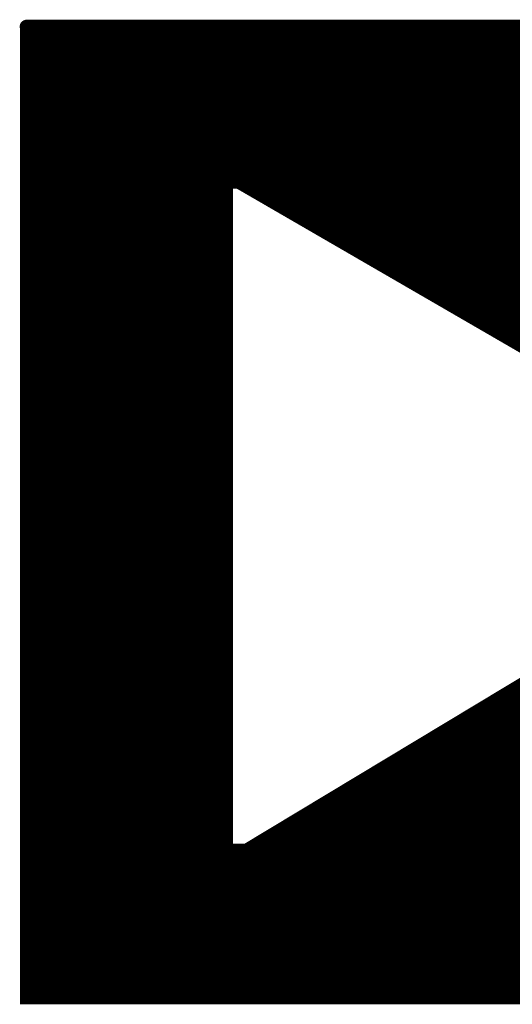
# Model space of a CAD drawing. Extents: x -3908 to 11948, y -2965 to 7442.
# Tile 28 of 43: x 3137 to 3262, y 4864 to 5113. Entities that reach past the tile are written whole.
import ezdxf

# ---------------------------------------------------------------- set-up
doc = ezdxf.new("R2010")
doc.units = 0
doc.header["$MEASUREMENT"] = 0
doc.layers.get('0').update_dxf_attribs({"linetype": 'CONTINUOUS'})
doc.layers.add('2D_LINE_26', color=7, linetype='CONTINUOUS')

# ---------------------------------------------------------------- blocks, each defined once
blk = doc.blocks.new('SMOOTH_2$5')
at = {"const_width": 1.25}
blk.add_lwpolyline([(-0.62, 0, 1), (0.62, 0, 1)], format="xyb", close=True, dxfattribs=at)
blk = doc.blocks.new('SMOOTH_3$5')
at = {"const_width": 1.75}
blk.add_lwpolyline([(-0.87, 0, 1), (0.87, 0, 1)], format="xyb", close=True, dxfattribs=at)
blk = doc.blocks.new('DRAWING_89')
at = {"layer": '2D_LINE_26'}
for points, const_width in [([(-863.4, 91.47), (-618.29, 91.47)], 3.5), ([(-863.3, 91.47), (-863.3, -154.68), (-618.29, -154.68), (-618.29, 91.37)], 3.5), ([(-863.4, 89.41), (-618.29, 89.41)], 2.5), ([(-863.4, 87.34), (-618.29, 87.34)], 2.5), ([(-863.4, 85.27), (-618.29, 85.27)], 2.5), ([(-863.4, 83.2), (-618.29, 83.2)], 2.5), ([(-863.4, 81.13), (-618.29, 81.13)], 2.5), ([(-863.4, 79.06), (-618.29, 79.06)], 2.5), ([(-863.4, 77), (-618.29, 77)], 2.5), ([(-863.4, 74.93), (-618.29, 74.93)], 2.5), ([(-863.4, 72.86), (-618.29, 72.86)], 2.5), ([(-863.4, 70.79), (-618.29, 70.79)], 2.5), ([(-863.4, 68.72), (-618.29, 68.72)], 2.5), ([(-863.4, 66.65), (-618.29, 66.65)], 2.5), ([(-863.4, 64.58), (-618.29, 64.58)], 2.5), ([(-863.4, 62.52), (-618.29, 62.52)], 2.5), ([(-863.4, 60.45), (-618.29, 60.45)], 2.5), ([(-863.4, 58.38), (-618.29, 58.38)], 2.5), ([(-863.4, 56.31), (-618.29, 56.31)], 2.5), ([(-863.4, 54.24), (-618.29, 54.24)], 2.5), ([(-863.4, 52.17), (-812.72, 52.17)], 2.5), ([(-809.62, 52.17), (-618.29, 52.17)], 2.5), ([(-863.4, 50.1), (-812.72, 50.1)], 2.5), ([(-806, 50.1), (-618.29, 50.1)], 2.5), ([(-863.4, 48.04), (-812.72, 48.04)], 2.5), ([(-802.38, 48.04), (-618.29, 48.04)], 2.5), ([(-863.4, 45.97), (-812.72, 45.97)], 2.5), ([(-863.4, 43.9), (-812.72, 43.9)], 2.5), ([(-798.76, 45.97), (-618.29, 45.97)], 2.5), ([(-795.14, 43.9), (-618.29, 43.9)], 2.5), ([(-863.4, 41.83), (-812.72, 41.83)], 2.5), ([(-791.52, 41.83), (-618.29, 41.83)], 2.5), ([(-863.4, 39.76), (-812.72, 39.76)], 2.5), ([(-787.9, 39.76), (-618.29, 39.76)], 2.5), ([(-863.4, 37.69), (-812.72, 37.69)], 2.5), ([(-784.28, 37.69), (-618.29, 37.69)], 2.5), ([(-863.4, 35.63), (-812.72, 35.63)], 2.5), ([(-780.66, 35.63), (-618.29, 35.63)], 2.5), ([(-863.4, 33.56), (-812.72, 33.56)], 2.5), ([(-863.4, 31.49), (-812.72, 31.49)], 2.5), ([(-777.04, 33.56), (-618.29, 33.56)], 2.5), ([(-773.42, 31.49), (-618.29, 31.49)], 2.5), ([(-863.4, 29.42), (-812.72, 29.42)], 2.5), ([(-770.32, 29.42), (-618.29, 29.42)], 2.5), ([(-863.4, 27.35), (-812.72, 27.35)], 2.5), ([(-766.7, 27.35), (-618.29, 27.35)], 2.5), ([(-863.4, 25.28), (-812.72, 25.28)], 2.5), ([(-763.08, 25.28), (-618.29, 25.28)], 2.5), ([(-863.4, 23.21), (-812.72, 23.21)], 2.5), ([(-759.46, 23.21), (-618.29, 23.21)], 2.5), ([(-863.4, 21.15), (-812.72, 21.15)], 2.5), ([(-863.4, 19.08), (-812.72, 19.08)], 2.5), ([(-755.84, 21.15), (-618.29, 21.15)], 2.5), ([(-752.22, 19.08), (-618.29, 19.08)], 2.5), ([(-863.4, 17.01), (-812.72, 17.01)], 2.5), ([(-748.6, 17.01), (-618.29, 17.01)], 2.5), ([(-863.4, 14.94), (-812.72, 14.94)], 2.5), ([(-744.98, 14.94), (-618.29, 14.94)], 2.5), ([(-863.4, 12.87), (-812.72, 12.87)], 2.5), ([(-741.36, 12.87), (-618.29, 12.87)], 2.5), ([(-863.4, 10.8), (-812.72, 10.8)], 2.5), ([(-863.4, 8.73), (-812.72, 8.73)], 2.5), ([(-863.4, 6.67), (-812.72, 6.67)], 2.5), ([(-863.4, 4.6), (-812.72, 4.6)], 2.5), ([(-863.4, 2.53), (-812.72, 2.53)], 2.5), ([(-863.4, 0.46), (-812.72, 0.46)], 2.5), ([(-863.4, -1.61), (-812.72, -1.61)], 2.5), ([(-863.4, -3.68), (-812.72, -3.68)], 2.5), ([(-863.4, -5.74), (-812.72, -5.74)], 2.5), ([(-863.4, -7.81), (-812.72, -7.81)], 2.5), ([(-863.4, -9.88), (-812.72, -9.88)], 2.5), ([(-863.4, -11.95), (-812.72, -11.95)], 2.5), ([(-863.4, -14.02), (-812.72, -14.02)], 2.5), ([(-863.4, -16.09), (-812.72, -16.09)], 2.5), ([(-863.4, -18.16), (-812.72, -18.16)], 2.5), ([(-863.4, -20.22), (-812.72, -20.22)], 2.5), ([(-863.4, -22.29), (-812.72, -22.29)], 2.5), ([(-863.4, -24.36), (-812.72, -24.36)], 2.5), ([(-863.4, -26.43), (-812.72, -26.43)], 2.5), ([(-863.4, -28.5), (-812.72, -28.5)], 2.5), ([(-863.4, -30.57), (-812.72, -30.57)], 2.5), ([(-863.4, -32.64), (-812.72, -32.64)], 2.5), ([(-863.4, -34.7), (-812.72, -34.7)], 2.5), ([(-863.4, -36.77), (-812.72, -36.77)], 2.5), ([(-863.4, -38.84), (-812.72, -38.84)], 2.5), ([(-863.4, -40.91), (-812.72, -40.91)], 2.5), ([(-863.4, -42.98), (-812.72, -42.98)], 2.5), ([(-863.4, -45.05), (-812.72, -45.05)], 2.5), ([(-863.4, -47.11), (-812.72, -47.11)], 2.5), ([(-863.4, -49.18), (-812.72, -49.18)], 2.5), ([(-863.4, -51.25), (-812.72, -51.25)], 2.5), ([(-863.4, -53.32), (-812.72, -53.32)], 2.5), ([(-863.4, -55.39), (-812.72, -55.39)], 2.5), ([(-863.4, -57.46), (-812.72, -57.46)], 2.5), ([(-863.4, -59.53), (-812.72, -59.53)], 2.5), ([(-863.4, -61.59), (-812.72, -61.59)], 2.5), ([(-863.4, -63.66), (-812.72, -63.66)], 2.5), ([(-863.4, -65.73), (-812.72, -65.73)], 2.5), ([(-863.4, -67.8), (-812.72, -67.8)], 2.5), ([(-863.4, -69.87), (-812.72, -69.87)], 2.5), ([(-863.4, -71.94), (-812.72, -71.94)], 2.5), ([(-863.4, -74.01), (-812.72, -74.01)], 2.5), ([(-863.4, -76.07), (-812.72, -76.07)], 2.5), ([(-863.4, -78.14), (-812.72, -78.14)], 2.5), ([(-741.88, -78.14), (-618.29, -78.14)], 2.5), ([(-863.4, -80.21), (-812.72, -80.21)], 2.5), ([(-745.5, -80.21), (-618.29, -80.21)], 2.5), ([(-863.4, -82.28), (-812.72, -82.28)], 2.5), ([(-748.6, -82.28), (-618.29, -82.28)], 2.5), ([(-863.4, -84.35), (-812.72, -84.35)], 2.5), ([(-752.22, -84.35), (-618.29, -84.35)], 2.5), ([(-863.4, -86.42), (-812.72, -86.42)], 2.5), ([(-863.4, -88.49), (-812.72, -88.49)], 2.5), ([(-758.94, -88.49), (-618.29, -88.49)], 2.5), ([(-755.84, -86.42), (-618.29, -86.42)], 2.5), ([(-863.4, -90.55), (-812.72, -90.55)], 2.5), ([(-763.08, -90.55), (-618.29, -90.55)], 2.5), ([(-863.4, -92.62), (-812.72, -92.62)], 2.5), ([(-766.18, -92.62), (-618.29, -92.62)], 2.5), ([(-863.4, -94.69), (-812.72, -94.69)], 2.5), ([(-769.29, -94.69), (-618.29, -94.69)], 2.5), ([(-863.4, -96.76), (-812.72, -96.76)], 2.5), ([(-772.91, -96.76), (-618.29, -96.76)], 2.5), ([(-863.4, -98.83), (-812.72, -98.83)], 2.5), ([(-863.4, -100.9), (-812.72, -100.9)], 2.5), ([(-779.11, -100.9), (-618.29, -100.9)], 2.5), ([(-775.49, -98.83), (-618.29, -98.83)], 2.5), ([(-863.4, -102.96), (-812.72, -102.96)], 2.5), ([(-782.73, -102.96), (-618.29, -102.96)], 2.5), ([(-863.4, -105.03), (-812.72, -105.03)], 2.5), ([(-786.87, -105.03), (-618.29, -105.03)], 2.5), ([(-863.4, -107.1), (-812.72, -107.1)], 2.5), ([(-790.49, -107.1), (-618.29, -107.1)], 2.5), ([(-863.4, -109.17), (-812.72, -109.17)], 2.5), ([(-793.59, -109.17), (-618.29, -109.17)], 2.5), ([(-863.4, -111.24), (-812.72, -111.24)], 2.5), ([(-863.4, -113.31), (-812.72, -113.31)], 2.5), ([(-800.31, -113.31), (-618.29, -113.31)], 2.5), ([(-797.21, -111.24), (-618.29, -111.24)], 2.5), ([(-863.4, -115.38), (-812.72, -115.38)], 2.5), ([(-803.93, -115.38), (-618.29, -115.38)], 2.5), ([(-863.4, -117.44), (-618.29, -117.44)], 2.5), ([(-863.4, -119.51), (-618.29, -119.51)], 2.5), ([(-863.4, -121.58), (-618.29, -121.58)], 2.5), ([(-863.4, -123.65), (-618.29, -123.65)], 2.5), ([(-863.4, -125.72), (-618.29, -125.72)], 2.5), ([(-863.4, -127.79), (-618.29, -127.79)], 2.5), ([(-863.4, -129.86), (-618.29, -129.86)], 2.5), ([(-863.4, -131.92), (-618.29, -131.92)], 2.5), ([(-863.4, -133.99), (-618.29, -133.99)], 2.5), ([(-863.4, -136.06), (-618.29, -136.06)], 2.5), ([(-863.4, -138.13), (-618.29, -138.13)], 2.5), ([(-863.4, -140.2), (-618.29, -140.2)], 2.5), ([(-863.4, -142.27), (-618.29, -142.27)], 2.5), ([(-863.4, -144.33), (-618.29, -144.33)], 2.5), ([(-863.4, -146.4), (-618.29, -146.4)], 2.5), ([(-863.4, -148.47), (-618.29, -148.47)], 2.5), ([(-863.4, -150.54), (-618.29, -150.54)], 2.5), ([(-863.4, -152.61), (-618.29, -152.61)], 2.5), ([(-863.4, -154.68), (-618.29, -154.68)], 2.5)]:
    blk.add_lwpolyline(points, dxfattribs=dict(at, const_width=const_width))
at = {"layer": '2D_LINE_26', "const_width": 3.5}
blk.add_lwpolyline([(-812.72, -117.44), (-812.72, 52.17), (-809.62, 52.17), (-664.83, -31.6), (-807.55, -117.44)], close=True, dxfattribs=at)
at = {"layer": '2D_LINE_26'}
for name, p in [('SMOOTH_3$5', (-863.4, 91.47)), ('SMOOTH_3$5', (-863.3, 91.47)), ('SMOOTH_2$5', (-863.4, 89.41)), ('SMOOTH_2$5', (-863.4, 87.34)), ('SMOOTH_2$5', (-863.4, 85.27)), ('SMOOTH_2$5', (-863.4, 83.2)), ('SMOOTH_2$5', (-863.4, 81.13)), ('SMOOTH_2$5', (-863.4, 79.06)), ('SMOOTH_2$5', (-863.4, 77)), ('SMOOTH_2$5', (-863.4, 74.93)), ('SMOOTH_2$5', (-863.4, 72.86)), ('SMOOTH_2$5', (-863.4, 70.79)), ('SMOOTH_2$5', (-863.4, 68.72)), ('SMOOTH_2$5', (-863.4, 66.65)), ('SMOOTH_2$5', (-863.4, 64.58)), ('SMOOTH_2$5', (-863.4, 62.52)), ('SMOOTH_2$5', (-863.4, 60.45)), ('SMOOTH_2$5', (-863.4, 58.38)), ('SMOOTH_2$5', (-863.4, 56.31)), ('SMOOTH_2$5', (-863.4, 54.24)), ('SMOOTH_2$5', (-863.4, 52.17)), ('SMOOTH_3$5', (-812.72, 52.17)), ('SMOOTH_2$5', (-812.72, 52.17)), ('SMOOTH_3$5', (-809.62, 52.17)), ('SMOOTH_2$5', (-809.62, 52.17)), ('SMOOTH_2$5', (-863.4, 50.1)), ('SMOOTH_2$5', (-812.72, 50.1)), ('SMOOTH_2$5', (-806, 50.1)), ('SMOOTH_2$5', (-863.4, 48.04)), ('SMOOTH_2$5', (-812.72, 48.04)), ('SMOOTH_2$5', (-802.38, 48.04)), ('SMOOTH_2$5', (-863.4, 45.97)), ('SMOOTH_2$5', (-863.4, 43.9)), ('SMOOTH_2$5', (-812.72, 45.97)), ('SMOOTH_2$5', (-812.72, 43.9)), ('SMOOTH_2$5', (-798.76, 45.97)), ('SMOOTH_2$5', (-795.14, 43.9)), ('SMOOTH_2$5', (-863.4, 41.83)), ('SMOOTH_2$5', (-812.72, 41.83)), ('SMOOTH_2$5', (-791.52, 41.83)), ('SMOOTH_2$5', (-863.4, 39.76)), ('SMOOTH_2$5', (-812.72, 39.76)), ('SMOOTH_2$5', (-787.9, 39.76)), ('SMOOTH_2$5', (-863.4, 37.69)), ('SMOOTH_2$5', (-812.72, 37.69)), ('SMOOTH_2$5', (-784.28, 37.69)), ('SMOOTH_2$5', (-863.4, 35.63)), ('SMOOTH_2$5', (-812.72, 35.63)), ('SMOOTH_2$5', (-780.66, 35.63)), ('SMOOTH_2$5', (-863.4, 33.56)), ('SMOOTH_2$5', (-863.4, 31.49)), ('SMOOTH_2$5', (-812.72, 33.56)), ('SMOOTH_2$5', (-812.72, 31.49)), ('SMOOTH_2$5', (-777.04, 33.56)), ('SMOOTH_2$5', (-773.42, 31.49)), ('SMOOTH_2$5', (-863.4, 29.42)), ('SMOOTH_2$5', (-812.72, 29.42)), ('SMOOTH_2$5', (-770.32, 29.42)), ('SMOOTH_2$5', (-863.4, 27.35)), ('SMOOTH_2$5', (-812.72, 27.35)), ('SMOOTH_2$5', (-766.7, 27.35)), ('SMOOTH_2$5', (-863.4, 25.28)), ('SMOOTH_2$5', (-812.72, 25.28)), ('SMOOTH_2$5', (-763.08, 25.28)), ('SMOOTH_2$5', (-863.4, 23.21)), ('SMOOTH_2$5', (-812.72, 23.21)), ('SMOOTH_2$5', (-759.46, 23.21)), ('SMOOTH_2$5', (-863.4, 21.15)), ('SMOOTH_2$5', (-863.4, 19.08)), ('SMOOTH_2$5', (-812.72, 21.15)), ('SMOOTH_2$5', (-812.72, 19.08)), ('SMOOTH_2$5', (-755.84, 21.15)), ('SMOOTH_2$5', (-752.22, 19.08)), ('SMOOTH_2$5', (-863.4, 17.01)), ('SMOOTH_2$5', (-812.72, 17.01)), ('SMOOTH_2$5', (-748.6, 17.01)), ('SMOOTH_2$5', (-863.4, 14.94)), ('SMOOTH_2$5', (-812.72, 14.94)), ('SMOOTH_2$5', (-744.98, 14.94)), ('SMOOTH_2$5', (-863.4, 12.87)), ('SMOOTH_2$5', (-812.72, 12.87)), ('SMOOTH_2$5', (-741.36, 12.87)), ('SMOOTH_2$5', (-863.4, 10.8)), ('SMOOTH_2$5', (-812.72, 10.8)), ('SMOOTH_2$5', (-863.4, 8.73)), ('SMOOTH_2$5', (-863.4, 6.67)), ('SMOOTH_2$5', (-812.72, 8.73)), ('SMOOTH_2$5', (-812.72, 6.67)), ('SMOOTH_2$5', (-863.4, 4.6)), ('SMOOTH_2$5', (-812.72, 4.6)), ('SMOOTH_2$5', (-863.4, 2.53)), ('SMOOTH_2$5', (-812.72, 2.53)), ('SMOOTH_2$5', (-863.4, 0.46)), ('SMOOTH_2$5', (-812.72, 0.46)), ('SMOOTH_2$5', (-863.4, -1.61)), ('SMOOTH_2$5', (-863.4, -3.68)), ('SMOOTH_2$5', (-812.72, -1.61)), ('SMOOTH_2$5', (-812.72, -3.68)), ('SMOOTH_2$5', (-863.4, -5.74)), ('SMOOTH_2$5', (-812.72, -5.74)), ('SMOOTH_2$5', (-863.4, -7.81)), ('SMOOTH_2$5', (-812.72, -7.81)), ('SMOOTH_2$5', (-863.4, -9.88)), ('SMOOTH_2$5', (-812.72, -9.88)), ('SMOOTH_2$5', (-863.4, -11.95)), ('SMOOTH_2$5', (-812.72, -11.95)), ('SMOOTH_2$5', (-863.4, -14.02)), ('SMOOTH_2$5', (-863.4, -16.09)), ('SMOOTH_2$5', (-812.72, -14.02)), ('SMOOTH_2$5', (-812.72, -16.09)), ('SMOOTH_2$5', (-863.4, -18.16)), ('SMOOTH_2$5', (-812.72, -18.16)), ('SMOOTH_2$5', (-863.4, -20.22)), ('SMOOTH_2$5', (-812.72, -20.22)), ('SMOOTH_2$5', (-863.4, -22.29)), ('SMOOTH_2$5', (-812.72, -22.29)), ('SMOOTH_2$5', (-863.4, -24.36)), ('SMOOTH_2$5', (-812.72, -24.36)), ('SMOOTH_2$5', (-863.4, -26.43)), ('SMOOTH_2$5', (-863.4, -28.5)), ('SMOOTH_2$5', (-812.72, -26.43)), ('SMOOTH_2$5', (-812.72, -28.5)), ('SMOOTH_2$5', (-863.4, -30.57)), ('SMOOTH_2$5', (-812.72, -30.57)), ('SMOOTH_2$5', (-863.4, -32.64)), ('SMOOTH_2$5', (-812.72, -32.64)), ('SMOOTH_2$5', (-863.4, -34.7)), ('SMOOTH_2$5', (-812.72, -34.7)), ('SMOOTH_2$5', (-863.4, -36.77)), ('SMOOTH_2$5', (-812.72, -36.77)), ('SMOOTH_2$5', (-863.4, -38.84)), ('SMOOTH_2$5', (-863.4, -40.91)), ('SMOOTH_2$5', (-812.72, -38.84)), ('SMOOTH_2$5', (-812.72, -40.91)), ('SMOOTH_2$5', (-863.4, -42.98)), ('SMOOTH_2$5', (-812.72, -42.98)), ('SMOOTH_2$5', (-863.4, -45.05)), ('SMOOTH_2$5', (-812.72, -45.05)), ('SMOOTH_2$5', (-863.4, -47.11)), ('SMOOTH_2$5', (-812.72, -47.11)), ('SMOOTH_2$5', (-863.4, -49.18)), ('SMOOTH_2$5', (-812.72, -49.18)), ('SMOOTH_2$5', (-863.4, -51.25)), ('SMOOTH_2$5', (-863.4, -53.32)), ('SMOOTH_2$5', (-812.72, -51.25)), ('SMOOTH_2$5', (-812.72, -53.32)), ('SMOOTH_2$5', (-863.4, -55.39)), ('SMOOTH_2$5', (-812.72, -55.39)), ('SMOOTH_2$5', (-863.4, -57.46)), ('SMOOTH_2$5', (-812.72, -57.46)), ('SMOOTH_2$5', (-863.4, -59.53)), ('SMOOTH_2$5', (-812.72, -59.53)), ('SMOOTH_2$5', (-863.4, -61.59)), ('SMOOTH_2$5', (-812.72, -61.59)), ('SMOOTH_2$5', (-863.4, -63.66)), ('SMOOTH_2$5', (-863.4, -65.73)), ('SMOOTH_2$5', (-812.72, -63.66)), ('SMOOTH_2$5', (-812.72, -65.73)), ('SMOOTH_2$5', (-863.4, -67.8)), ('SMOOTH_2$5', (-812.72, -67.8)), ('SMOOTH_2$5', (-863.4, -69.87)), ('SMOOTH_2$5', (-812.72, -69.87)), ('SMOOTH_2$5', (-863.4, -71.94)), ('SMOOTH_2$5', (-812.72, -71.94)), ('SMOOTH_2$5', (-863.4, -74.01)), ('SMOOTH_2$5', (-863.4, -76.07)), ('SMOOTH_2$5', (-812.72, -74.01)), ('SMOOTH_2$5', (-812.72, -76.07)), ('SMOOTH_2$5', (-863.4, -78.14)), ('SMOOTH_2$5', (-812.72, -78.14)), ('SMOOTH_2$5', (-741.88, -78.14)), ('SMOOTH_2$5', (-863.4, -80.21)), ('SMOOTH_2$5', (-812.72, -80.21)), ('SMOOTH_2$5', (-745.5, -80.21)), ('SMOOTH_2$5', (-863.4, -82.28)), ('SMOOTH_2$5', (-812.72, -82.28)), ('SMOOTH_2$5', (-748.6, -82.28)), ('SMOOTH_2$5', (-863.4, -84.35)), ('SMOOTH_2$5', (-812.72, -84.35)), ('SMOOTH_2$5', (-752.22, -84.35)), ('SMOOTH_2$5', (-863.4, -86.42)), ('SMOOTH_2$5', (-863.4, -88.49)), ('SMOOTH_2$5', (-812.72, -86.42)), ('SMOOTH_2$5', (-812.72, -88.49)), ('SMOOTH_2$5', (-758.94, -88.49)), ('SMOOTH_2$5', (-755.84, -86.42)), ('SMOOTH_2$5', (-863.4, -90.55)), ('SMOOTH_2$5', (-812.72, -90.55)), ('SMOOTH_2$5', (-763.08, -90.55)), ('SMOOTH_2$5', (-863.4, -92.62)), ('SMOOTH_2$5', (-812.72, -92.62)), ('SMOOTH_2$5', (-766.18, -92.62)), ('SMOOTH_2$5', (-863.4, -94.69)), ('SMOOTH_2$5', (-812.72, -94.69)), ('SMOOTH_2$5', (-769.29, -94.69)), ('SMOOTH_2$5', (-863.4, -96.76)), ('SMOOTH_2$5', (-812.72, -96.76)), ('SMOOTH_2$5', (-772.91, -96.76)), ('SMOOTH_2$5', (-863.4, -98.83)), ('SMOOTH_2$5', (-863.4, -100.9)), ('SMOOTH_2$5', (-812.72, -98.83)), ('SMOOTH_2$5', (-812.72, -100.9)), ('SMOOTH_2$5', (-779.11, -100.9)), ('SMOOTH_2$5', (-775.49, -98.83)), ('SMOOTH_2$5', (-863.4, -102.96)), ('SMOOTH_2$5', (-812.72, -102.96)), ('SMOOTH_2$5', (-782.73, -102.96)), ('SMOOTH_2$5', (-863.4, -105.03)), ('SMOOTH_2$5', (-812.72, -105.03)), ('SMOOTH_2$5', (-786.87, -105.03)), ('SMOOTH_2$5', (-863.4, -107.1)), ('SMOOTH_2$5', (-812.72, -107.1)), ('SMOOTH_2$5', (-790.49, -107.1)), ('SMOOTH_2$5', (-863.4, -109.17)), ('SMOOTH_2$5', (-812.72, -109.17)), ('SMOOTH_2$5', (-793.59, -109.17)), ('SMOOTH_2$5', (-863.4, -111.24)), ('SMOOTH_2$5', (-863.4, -113.31)), ('SMOOTH_2$5', (-812.72, -111.24)), ('SMOOTH_2$5', (-812.72, -113.31)), ('SMOOTH_2$5', (-800.31, -113.31)), ('SMOOTH_2$5', (-797.21, -111.24)), ('SMOOTH_2$5', (-863.4, -115.38)), ('SMOOTH_2$5', (-812.72, -115.38)), ('SMOOTH_2$5', (-803.93, -115.38)), ('SMOOTH_2$5', (-863.4, -117.44)), ('SMOOTH_3$5', (-812.72, -117.44)), ('SMOOTH_3$5', (-807.55, -117.44)), ('SMOOTH_2$5', (-863.4, -119.51)), ('SMOOTH_2$5', (-863.4, -121.58)), ('SMOOTH_2$5', (-863.4, -123.65)), ('SMOOTH_2$5', (-863.4, -125.72)), ('SMOOTH_2$5', (-863.4, -127.79)), ('SMOOTH_2$5', (-863.4, -129.86)), ('SMOOTH_2$5', (-863.4, -131.92)), ('SMOOTH_2$5', (-863.4, -133.99)), ('SMOOTH_2$5', (-863.4, -136.06)), ('SMOOTH_2$5', (-863.4, -138.13)), ('SMOOTH_2$5', (-863.4, -140.2)), ('SMOOTH_2$5', (-863.4, -142.27)), ('SMOOTH_2$5', (-863.4, -144.33)), ('SMOOTH_2$5', (-863.4, -146.4)), ('SMOOTH_2$5', (-863.4, -148.47)), ('SMOOTH_2$5', (-863.4, -150.54)), ('SMOOTH_2$5', (-863.4, -152.61)), ('SMOOTH_3$5', (-863.3, -154.68)), ('SMOOTH_2$5', (-863.4, -154.68))]:
    blk.add_blockref(name, p, dxfattribs=at)

msp = doc.modelspace()

# ---------------------------------------------------------------- block references
msp.add_blockref('DRAWING_89', (4002.5, 5020))

doc.saveas('drawing.dxf')
